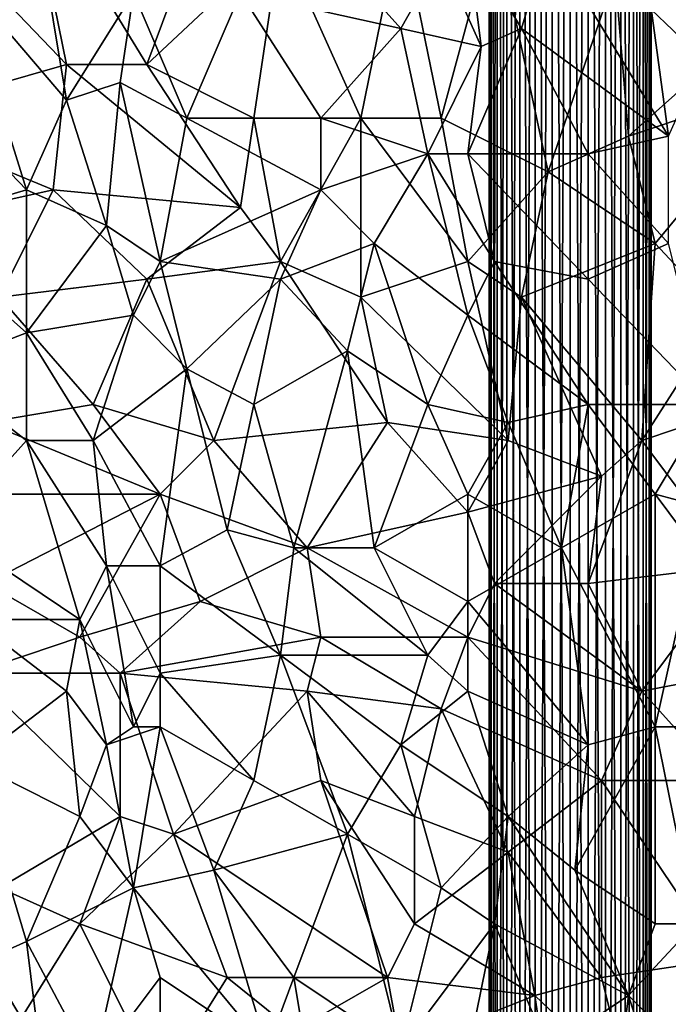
# Model space of a CAD drawing. Extents: x -0.3 to 0.3, y -0.266 to 0.266.
# Tile 253 of 256: x 0.116 to 0.18, y -0.076 to 0.022. Entities that reach past the tile are written whole.
import ezdxf

# ---------------------------------------------------------------- set-up
doc = ezdxf.new("R2010")
doc.units = 0

msp = doc.modelspace()

# ---------------------------------------------------------------- linework, layer by layer
for points in [[(0.162247, -0.186982, 0.31178), (0.162247, 0.132635, 0.31178), (0.162046, 0.13263, 0.31)], [(0.162046, -0.186977, 0.31), (0.162046, 0.13263, 0.31), (0.162247, 0.132635, 0.30822)], [(0.162046, -0.186977, 0.31), (0.162247, 0.132635, 0.30822), (0.162247, -0.186982, 0.30822)], [(0.162247, -0.186982, 0.31178), (0.162046, 0.13263, 0.31), (0.162046, -0.186977, 0.31)], [(0.162838, -0.186997, 0.313471), (0.162838, 0.132649, 0.313471), (0.162247, 0.132635, 0.31178)], [(0.162247, -0.186982, 0.30822), (0.162247, 0.132635, 0.30822), (0.162838, 0.132649, 0.306529)], [(0.162247, -0.186982, 0.30822), (0.162838, 0.132649, 0.306529), (0.162838, -0.186997, 0.306529)], [(0.162838, -0.186997, 0.313471), (0.162247, 0.132635, 0.31178), (0.162247, -0.186982, 0.31178)], [(0.163791, -0.18702, 0.314988), (0.163791, 0.132673, 0.314988), (0.162838, 0.132649, 0.313471)], [(0.162838, -0.186997, 0.306529), (0.162838, 0.132649, 0.306529), (0.163791, 0.132673, 0.305012)], [(0.162838, -0.186997, 0.306529), (0.163791, 0.132673, 0.305012), (0.163791, -0.18702, 0.305012)], [(0.163791, -0.18702, 0.314988), (0.162838, 0.132649, 0.313471), (0.162838, -0.186997, 0.313471)], [(0.165058, -0.187051, 0.316255), (0.165058, 0.132704, 0.316255), (0.163791, 0.132673, 0.314988)], [(0.163791, -0.18702, 0.305012), (0.163791, 0.132673, 0.305012), (0.165058, 0.132704, 0.303745)], [(0.163791, -0.18702, 0.305012), (0.165058, 0.132704, 0.303745), (0.165058, -0.187051, 0.303745)], [(0.165058, -0.187051, 0.316255), (0.163791, 0.132673, 0.314988), (0.163791, -0.18702, 0.314988)], [(0.166574, -0.187089, 0.317208), (0.166574, 0.132741, 0.317208), (0.165058, 0.132704, 0.316255)], [(0.165058, -0.187051, 0.303745), (0.165058, 0.132704, 0.303745), (0.166574, 0.132741, 0.302792)], [(0.165058, -0.187051, 0.303745), (0.166574, 0.132741, 0.302792), (0.166574, -0.187089, 0.302792)], [(0.166574, -0.187089, 0.317208), (0.165058, 0.132704, 0.316255), (0.165058, -0.187051, 0.316255)], [(0.168264, -0.18713, 0.317799), (0.168264, 0.132783, 0.317799), (0.166574, 0.132741, 0.317208)], [(0.166574, -0.187089, 0.302792), (0.166574, 0.132741, 0.302792), (0.168264, 0.132783, 0.302201)], [(0.166574, -0.187089, 0.302792), (0.168264, 0.132783, 0.302201), (0.168264, -0.18713, 0.302201)], [(0.168264, -0.18713, 0.317799), (0.166574, 0.132741, 0.317208), (0.166574, -0.187089, 0.317208)], [(0.170044, -0.187174, 0.318), (0.170044, 0.132826, 0.318), (0.168264, 0.132783, 0.317799)], [(0.168264, -0.18713, 0.302201), (0.168264, 0.132783, 0.302201), (0.170044, 0.132826, 0.302)], [(0.168264, -0.18713, 0.302201), (0.170044, 0.132826, 0.302), (0.170044, -0.187174, 0.302)], [(0.170044, -0.187174, 0.318), (0.168264, 0.132783, 0.317799), (0.168264, -0.18713, 0.317799)], [(0.171824, -0.187217, 0.317799), (0.171824, 0.13287, 0.317799), (0.170044, 0.132826, 0.318)], [(0.170044, -0.187174, 0.302), (0.170044, 0.132826, 0.302), (0.171824, 0.13287, 0.302201)], [(0.170044, -0.187174, 0.302), (0.171824, 0.13287, 0.302201), (0.171824, -0.187217, 0.302201)], [(0.171824, -0.187217, 0.317799), (0.170044, 0.132826, 0.318), (0.170044, -0.187174, 0.318)], [(0.173514, -0.187259, 0.317208), (0.173514, 0.132911, 0.317208), (0.171824, 0.13287, 0.317799)], [(0.171824, -0.187217, 0.302201), (0.171824, 0.13287, 0.302201), (0.173514, 0.132911, 0.302792)], [(0.171824, -0.187217, 0.302201), (0.173514, 0.132911, 0.302792), (0.173514, -0.187259, 0.302792)], [(0.173514, -0.187259, 0.317208), (0.171824, 0.13287, 0.317799), (0.171824, -0.187217, 0.317799)], [(0.17503, -0.187296, 0.316255), (0.17503, 0.132949, 0.316255), (0.173514, 0.132911, 0.317208)], [(0.173514, -0.187259, 0.302792), (0.173514, 0.132911, 0.302792), (0.17503, 0.132949, 0.303745)], [(0.173514, -0.187259, 0.302792), (0.17503, 0.132949, 0.303745), (0.17503, -0.187296, 0.303745)], [(0.17503, -0.187296, 0.316255), (0.173514, 0.132911, 0.317208), (0.173514, -0.187259, 0.317208)], [(0.176297, -0.187327, 0.314988), (0.176297, 0.13298, 0.314988), (0.17503, 0.132949, 0.316255)], [(0.17503, -0.187296, 0.303745), (0.17503, 0.132949, 0.303745), (0.176297, 0.13298, 0.305012)], [(0.17503, -0.187296, 0.303745), (0.176297, 0.13298, 0.305012), (0.176297, -0.187327, 0.305012)], [(0.176297, -0.187327, 0.314988), (0.17503, 0.132949, 0.316255), (0.17503, -0.187296, 0.316255)], [(0.17725, -0.187351, 0.313471), (0.17725, 0.133003, 0.313471), (0.176297, 0.13298, 0.314988)], [(0.176297, -0.187327, 0.305012), (0.176297, 0.13298, 0.305012), (0.17725, 0.133003, 0.306529)], [(0.176297, -0.187327, 0.305012), (0.17725, 0.133003, 0.306529), (0.17725, -0.187351, 0.306529)], [(0.17725, -0.187351, 0.313471), (0.176297, 0.13298, 0.314988), (0.176297, -0.187327, 0.314988)], [(0.177841, -0.187365, 0.31178), (0.177841, 0.133018, 0.31178), (0.17725, 0.133003, 0.313471)], [(0.17725, -0.187351, 0.306529), (0.17725, 0.133003, 0.306529), (0.177841, 0.133018, 0.30822)], [(0.17725, -0.187351, 0.306529), (0.177841, 0.133018, 0.30822), (0.177841, -0.187365, 0.30822)], [(0.177841, -0.187365, 0.31178), (0.17725, 0.133003, 0.313471), (0.17725, -0.187351, 0.313471)], [(0.178042, -0.18737, 0.31), (0.178042, 0.133023, 0.31), (0.177841, 0.133018, 0.31178)], [(0.177841, -0.187365, 0.30822), (0.177841, 0.133018, 0.30822), (0.178042, 0.133023, 0.31)], [(0.177841, -0.187365, 0.30822), (0.178042, 0.133023, 0.31), (0.178042, -0.18737, 0.31)], [(0.178042, -0.18737, 0.31), (0.177841, 0.133018, 0.31178), (0.177841, -0.187365, 0.31178)], [(0.120292, 0.017139, 0.70912), (0.108399, 0.029522, 0.709095), (0.116328, 0.036598, 0.709137)], [(0.120292, 0.017139, 0.70912), (0.116328, 0.036598, 0.709137), (0.12822, 0.017139, 0.709111)], [(0.116328, 0.036598, 0.709137), (0.133506, 0.031291, 0.709111), (0.12822, 0.017139, 0.709111)], [(0.177112, 0.029522, 0.772405), (0.183719, 0.018908, 0.772742), (0.179755, 0.034829, 0.772464)], [(0.12822, 0.017139, 0.709111), (0.133506, 0.031291, 0.709111), (0.141434, 0.029522, 0.709101)], [(0.141434, 0.029522, 0.709101), (0.153327, 0.031291, 0.709089), (0.149363, 0.011832, 0.709098)], [(0.149363, 0.011832, 0.709098), (0.153327, 0.031291, 0.709089), (0.157291, 0.011832, 0.709092)], [(0.157291, 0.011832, 0.709092), (0.153327, 0.031291, 0.709089), (0.162577, 0.031291, 0.70907)], [(0.167862, 0.006525, 0.709124), (0.157291, 0.011832, 0.709092), (0.162577, 0.031291, 0.70907)], [(0.162577, 0.031291, 0.70907), (0.174469, 0.025984, 0.709064), (0.167862, 0.006525, 0.709124)], [(0.101792, 0.011832, 0.709089), (0.108399, 0.029522, 0.709095), (0.120292, 0.017139, 0.70912)], [(0.120292, 0.013601, 0.767477), (0.117649, 0.029522, 0.767257), (0.109721, 0.025984, 0.766554)], [(0.120292, 0.013601, 0.767477), (0.126899, 0.024215, 0.768145), (0.117649, 0.029522, 0.767257)], [(0.138792, 0.011832, 0.709105), (0.12822, 0.017139, 0.709111), (0.141434, 0.029522, 0.709101)], [(0.153327, 0.020677, 0.770735), (0.145399, 0.029522, 0.769994), (0.13747, 0.024215, 0.769201)], [(0.149363, 0.011832, 0.709098), (0.138792, 0.011832, 0.709105), (0.141434, 0.029522, 0.709101)], [(0.157291, 0.027753, 0.771118), (0.145399, 0.029522, 0.769994), (0.153327, 0.020677, 0.770735)], [(0.159934, 0.029522, 0.771351), (0.157291, 0.027753, 0.771118), (0.161255, 0.018908, 0.771443)], [(0.16522, 0.020677, 0.771748), (0.167862, 0.029522, 0.771919), (0.159934, 0.029522, 0.771351)], [(0.161255, 0.018908, 0.771443), (0.16522, 0.020677, 0.771748), (0.159934, 0.029522, 0.771351)], [(0.179755, 0.010063, 0.77273), (0.167862, 0.029522, 0.771919), (0.16522, 0.020677, 0.771748)], [(0.179755, 0.010063, 0.77273), (0.177112, 0.029522, 0.772405), (0.167862, 0.029522, 0.771919)], [(0.183719, 0.017139, 0.709078), (0.174469, 0.025984, 0.709064), (0.191648, 0.029522, 0.709008)], [(0.177112, 0.029522, 0.772405), (0.179755, 0.010063, 0.77273), (0.183719, 0.018908, 0.772742)], [(0.153327, 0.020677, 0.770735), (0.161255, 0.018908, 0.771443), (0.157291, 0.027753, 0.771118)], [(0.116328, 0.004756, 0.767106), (0.109721, 0.025984, 0.766554), (0.104435, 0.017139, 0.766114)], [(0.116328, 0.004756, 0.767106), (0.120292, 0.013601, 0.767477), (0.109721, 0.025984, 0.766554)], [(0.167862, 0.006525, 0.709124), (0.174469, 0.025984, 0.709064), (0.175791, 0.010063, 0.70911)], [(0.175791, 0.010063, 0.70911), (0.174469, 0.025984, 0.709064), (0.183719, 0.017139, 0.709078)], [(0.120292, 0.013601, 0.767477), (0.125577, 0.01537, 0.767982), (0.126899, 0.024215, 0.768145)], [(0.132185, 0.011832, 0.768614), (0.126899, 0.024215, 0.768145), (0.125577, 0.01537, 0.767982)], [(0.132185, 0.011832, 0.768614), (0.13747, 0.024215, 0.769201), (0.126899, 0.024215, 0.768145)], [(0.145399, 0.011832, 0.769945), (0.13747, 0.024215, 0.769201), (0.132185, 0.011832, 0.768614)], [(0.145399, 0.011832, 0.769945), (0.153327, 0.020677, 0.770735), (0.13747, 0.024215, 0.769201)], [(0.145399, 0.011832, 0.769945), (0.15597, 0.008294, 0.771017), (0.153327, 0.020677, 0.770735)], [(0.161255, 0.018908, 0.771443), (0.153327, 0.020677, 0.770735), (0.15597, 0.008294, 0.771017)], [(0.159934, 0.008294, 0.771388), (0.16522, 0.020677, 0.771748), (0.161255, 0.018908, 0.771443)], [(0.171827, 0.008294, 0.772305), (0.16522, 0.020677, 0.771748), (0.159934, 0.008294, 0.771388)], [(0.171827, 0.008294, 0.772305), (0.179755, 0.010063, 0.77273), (0.16522, 0.020677, 0.771748)], [(0.159934, 0.008294, 0.771388), (0.161255, 0.018908, 0.771443), (0.15597, 0.008294, 0.771017)], [(0.11897, 0.004756, 0.70913), (0.101792, 0.011832, 0.709089), (0.120292, 0.017139, 0.70912)], [(0.104435, 0.001218, 0.766205), (0.116328, 0.004756, 0.767106), (0.104435, 0.017139, 0.766114)], [(0.11897, 0.004756, 0.70913), (0.120292, 0.017139, 0.70912), (0.13747, 0.002987, 0.709129)], [(0.13747, 0.002987, 0.709129), (0.120292, 0.017139, 0.70912), (0.12822, 0.017139, 0.709111)], [(0.13747, 0.002987, 0.709129), (0.12822, 0.017139, 0.709111), (0.138792, 0.011832, 0.709105)], [(0.191648, 0.01537, 0.709077), (0.175791, 0.010063, 0.70911), (0.183719, 0.017139, 0.709078)], [(0.124256, 0.001218, 0.767806), (0.125577, 0.01537, 0.767982), (0.120292, 0.013601, 0.767477)], [(0.129542, -0.00232, 0.768312), (0.125577, 0.01537, 0.767982), (0.124256, 0.001218, 0.767806)], [(0.129542, -0.00232, 0.768312), (0.132185, 0.011832, 0.768614), (0.125577, 0.01537, 0.767982)], [(0.178434, -0.000551, 0.709192), (0.175791, 0.010063, 0.70911), (0.191648, 0.01537, 0.709077)], [(0.185041, -0.007627, 0.709297), (0.178434, -0.000551, 0.709192), (0.191648, 0.01537, 0.709077)], [(0.124256, 0.001218, 0.767806), (0.120292, 0.013601, 0.767477), (0.116328, 0.004756, 0.767106)], [(0.103114, 0.001218, 0.709116), (0.101792, 0.011832, 0.709089), (0.11897, 0.004756, 0.70913)], [(0.129542, -0.00232, 0.768312), (0.145399, 0.004756, 0.769923), (0.132185, 0.011832, 0.768614)], [(0.145399, 0.004756, 0.769923), (0.145399, 0.011832, 0.769945), (0.132185, 0.011832, 0.768614)], [(0.141434, -0.00232, 0.709151), (0.13747, 0.002987, 0.709129), (0.138792, 0.011832, 0.709105)], [(0.141434, -0.00232, 0.709151), (0.138792, 0.011832, 0.709105), (0.149363, 0.011832, 0.709098)], [(0.149363, -0.005858, 0.709186), (0.141434, -0.00232, 0.709151), (0.149363, 0.011832, 0.709098)], [(0.145399, 0.004756, 0.769923), (0.15597, 0.008294, 0.771017), (0.145399, 0.011832, 0.769945)], [(0.159934, -0.00232, 0.709162), (0.149363, 0.011832, 0.709098), (0.157291, 0.011832, 0.709092)], [(0.149363, -0.005858, 0.709186), (0.149363, 0.011832, 0.709098), (0.159934, -0.00232, 0.709162)], [(0.159934, -0.00232, 0.709162), (0.157291, 0.011832, 0.709092), (0.167862, 0.006525, 0.709124)], [(0.178434, -0.000551, 0.709192), (0.167862, 0.006525, 0.709124), (0.175791, 0.010063, 0.70911)], [(0.171827, 0.008294, 0.772305), (0.179755, -0.000551, 0.77295), (0.179755, 0.010063, 0.77273)], [(0.150684, -0.000551, 0.770495), (0.15597, 0.008294, 0.771017), (0.145399, 0.004756, 0.769923)], [(0.159934, -0.007627, 0.771546), (0.15597, 0.008294, 0.771017), (0.150684, -0.000551, 0.770495)], [(0.162577, -0.00232, 0.771721), (0.159934, 0.008294, 0.771388), (0.15597, 0.008294, 0.771017)], [(0.159934, -0.007627, 0.771546), (0.162577, -0.00232, 0.771721), (0.15597, 0.008294, 0.771017)], [(0.171827, -0.004089, 0.772508), (0.171827, 0.008294, 0.772305), (0.159934, 0.008294, 0.771388)], [(0.162577, -0.00232, 0.771721), (0.171827, -0.004089, 0.772508), (0.159934, 0.008294, 0.771388)], [(0.179755, -0.000551, 0.77295), (0.171827, 0.008294, 0.772305), (0.171827, -0.004089, 0.772508)], [(0.16522, -0.005858, 0.709197), (0.159934, -0.00232, 0.709162), (0.167862, 0.006525, 0.709124)], [(0.16522, -0.005858, 0.709197), (0.167862, 0.006525, 0.709124), (0.178434, -0.000551, 0.709192)], [(0.113685, -0.005858, 0.709166), (0.103114, 0.001218, 0.709116), (0.11897, 0.004756, 0.70913)], [(0.104435, 0.001218, 0.766205), (0.116328, -0.009396, 0.76721), (0.116328, 0.004756, 0.767106)], [(0.113685, -0.005858, 0.709166), (0.11897, 0.004756, 0.70913), (0.12822, -0.004089, 0.70916)], [(0.124256, 0.001218, 0.767806), (0.116328, 0.004756, 0.767106), (0.116328, -0.009396, 0.76721)], [(0.12822, -0.004089, 0.70916), (0.11897, 0.004756, 0.70913), (0.13747, 0.002987, 0.709129)], [(0.141434, -0.004089, 0.769515), (0.145399, 0.004756, 0.769923), (0.129542, -0.00232, 0.768312)], [(0.141434, -0.004089, 0.769515), (0.150684, -0.000551, 0.770495), (0.145399, 0.004756, 0.769923)], [(0.12822, -0.004089, 0.70916), (0.13747, 0.002987, 0.709129), (0.141434, -0.00232, 0.709151)], [(0.107078, -0.012934, 0.766598), (0.116328, -0.009396, 0.76721), (0.104435, 0.001218, 0.766205)], [(0.126899, -0.007627, 0.768094), (0.124256, 0.001218, 0.767806), (0.116328, -0.009396, 0.76721)], [(0.126899, -0.007627, 0.768094), (0.129542, -0.00232, 0.768312), (0.124256, 0.001218, 0.767806)], [(0.148041, -0.011165, 0.77027), (0.150684, -0.000551, 0.770495), (0.141434, -0.004089, 0.769515)], [(0.148041, -0.011165, 0.77027), (0.15597, -0.016472, 0.771238), (0.150684, -0.000551, 0.770495)], [(0.150684, -0.000551, 0.770495), (0.15597, -0.016472, 0.771238), (0.159934, -0.007627, 0.771546)], [(0.16522, -0.005858, 0.709197), (0.178434, -0.000551, 0.709192), (0.177112, -0.02001, 0.709398)], [(0.179755, -0.000551, 0.77295), (0.171827, -0.004089, 0.772508), (0.183719, -0.016472, 0.773666)], [(0.178434, -0.000551, 0.709192), (0.185041, -0.007627, 0.709297), (0.177112, -0.02001, 0.709398)], [(0.126899, -0.007627, 0.768094), (0.132185, -0.012934, 0.768655), (0.129542, -0.00232, 0.768312)], [(0.134827, -0.02001, 0.709321), (0.12822, -0.004089, 0.70916), (0.141434, -0.00232, 0.709151)], [(0.132185, -0.012934, 0.768655), (0.141434, -0.004089, 0.769515), (0.129542, -0.00232, 0.768312)], [(0.152006, -0.018241, 0.709313), (0.134827, -0.02001, 0.709321), (0.141434, -0.00232, 0.709151)], [(0.152006, -0.018241, 0.709313), (0.141434, -0.00232, 0.709151), (0.149363, -0.005858, 0.709186)], [(0.149363, -0.005858, 0.709186), (0.159934, -0.00232, 0.709162), (0.163898, -0.02001, 0.70934)], [(0.171827, -0.016472, 0.772799), (0.162577, -0.00232, 0.771721), (0.159934, -0.007627, 0.771546)], [(0.163898, -0.02001, 0.70934), (0.159934, -0.00232, 0.709162), (0.16522, -0.005858, 0.709197)], [(0.171827, -0.016472, 0.772799), (0.171827, -0.004089, 0.772508), (0.162577, -0.00232, 0.771721)], [(0.122935, -0.016472, 0.709287), (0.113685, -0.005858, 0.709166), (0.12822, -0.004089, 0.70916)], [(0.122935, -0.016472, 0.709287), (0.12822, -0.004089, 0.70916), (0.134827, -0.02001, 0.709321)], [(0.132185, -0.012934, 0.768655), (0.138792, -0.016472, 0.76937), (0.141434, -0.004089, 0.769515)], [(0.148041, -0.011165, 0.77027), (0.141434, -0.004089, 0.769515), (0.138792, -0.016472, 0.76937)], [(0.171827, -0.016472, 0.772799), (0.183719, -0.016472, 0.773666), (0.171827, -0.004089, 0.772508)], [(0.122935, -0.016472, 0.709287), (0.112363, -0.018241, 0.709301), (0.113685, -0.005858, 0.709166)], [(0.152006, -0.018241, 0.709313), (0.149363, -0.005858, 0.709186), (0.163898, -0.02001, 0.70934)], [(0.163898, -0.02001, 0.70934), (0.16522, -0.005858, 0.709197), (0.173148, -0.023549, 0.709433)], [(0.173148, -0.023549, 0.709433), (0.16522, -0.005858, 0.709197), (0.177112, -0.02001, 0.709398)], [(0.116328, -0.009396, 0.76721), (0.122935, -0.02001, 0.767917), (0.126899, -0.007627, 0.768094)], [(0.122935, -0.02001, 0.767917), (0.132185, -0.012934, 0.768655), (0.126899, -0.007627, 0.768094)], [(0.163898, -0.018241, 0.772107), (0.159934, -0.007627, 0.771546), (0.15597, -0.016472, 0.771238)], [(0.163898, -0.018241, 0.772107), (0.171827, -0.016472, 0.772799), (0.159934, -0.007627, 0.771546)], [(0.187684, -0.016472, 0.709437), (0.177112, -0.02001, 0.709398), (0.185041, -0.007627, 0.709297)], [(0.116328, -0.02001, 0.767381), (0.116328, -0.009396, 0.76721), (0.107078, -0.012934, 0.766598)], [(0.116328, -0.02001, 0.767381), (0.122935, -0.02001, 0.767917), (0.116328, -0.009396, 0.76721)], [(0.148041, -0.011165, 0.77027), (0.138792, -0.016472, 0.76937), (0.142756, -0.030625, 0.770032)], [(0.150684, -0.030625, 0.770893), (0.148041, -0.011165, 0.77027), (0.142756, -0.030625, 0.770032)], [(0.150684, -0.030625, 0.770893), (0.15597, -0.016472, 0.771238), (0.148041, -0.011165, 0.77027)], [(0.108399, -0.028856, 0.767033), (0.116328, -0.02001, 0.767381), (0.107078, -0.012934, 0.766598)], [(0.129542, -0.032394, 0.768756), (0.132185, -0.012934, 0.768655), (0.122935, -0.02001, 0.767917)], [(0.129542, -0.032394, 0.768756), (0.136149, -0.028856, 0.769339), (0.132185, -0.012934, 0.768655)], [(0.136149, -0.028856, 0.769339), (0.138792, -0.016472, 0.76937), (0.132185, -0.012934, 0.768655)], [(0.112363, -0.018241, 0.709301), (0.122935, -0.016472, 0.709287), (0.129542, -0.025318, 0.709398)], [(0.129542, -0.025318, 0.709398), (0.122935, -0.016472, 0.709287), (0.134827, -0.02001, 0.709321)], [(0.136149, -0.028856, 0.769339), (0.142756, -0.030625, 0.770032), (0.138792, -0.016472, 0.76937)], [(0.159934, -0.025318, 0.771827), (0.15597, -0.016472, 0.771238), (0.150684, -0.030625, 0.770893)], [(0.15597, -0.016472, 0.771238), (0.159934, -0.025318, 0.771827), (0.163898, -0.018241, 0.772107)], [(0.169184, -0.030625, 0.772905), (0.171827, -0.016472, 0.772799), (0.163898, -0.018241, 0.772107)], [(0.169184, -0.030625, 0.772905), (0.178434, -0.025318, 0.773596), (0.171827, -0.016472, 0.772799)], [(0.171827, -0.016472, 0.772799), (0.178434, -0.025318, 0.773596), (0.183719, -0.016472, 0.773666)], [(0.186362, -0.032394, 0.709717), (0.177112, -0.02001, 0.709398), (0.187684, -0.016472, 0.709437)], [(0.178434, -0.025318, 0.773596), (0.185041, -0.027087, 0.774116), (0.183719, -0.016472, 0.773666)], [(0.107078, -0.025318, 0.70939), (0.112363, -0.018241, 0.709301), (0.129542, -0.025318, 0.709398)], [(0.144077, -0.030625, 0.709494), (0.134827, -0.02001, 0.709321), (0.152006, -0.018241, 0.709313)], [(0.159934, -0.027087, 0.709437), (0.144077, -0.030625, 0.709494), (0.152006, -0.018241, 0.709313)], [(0.159934, -0.027087, 0.709437), (0.152006, -0.018241, 0.709313), (0.163898, -0.02001, 0.70934)], [(0.159934, -0.025318, 0.771827), (0.169184, -0.030625, 0.772905), (0.163898, -0.018241, 0.772107)], [(0.121613, -0.037701, 0.768201), (0.116328, -0.02001, 0.767381), (0.108399, -0.028856, 0.767033)], [(0.124256, -0.032394, 0.76829), (0.122935, -0.02001, 0.767917), (0.116328, -0.02001, 0.767381)], [(0.121613, -0.037701, 0.768201), (0.124256, -0.032394, 0.76829), (0.116328, -0.02001, 0.767381)], [(0.122935, -0.02001, 0.767917), (0.124256, -0.032394, 0.76829), (0.129542, -0.032394, 0.768756)], [(0.144077, -0.030625, 0.709494), (0.129542, -0.025318, 0.709398), (0.134827, -0.02001, 0.709321)], [(0.159934, -0.027087, 0.709437), (0.163898, -0.02001, 0.70934), (0.173148, -0.023549, 0.709433)], [(0.171827, -0.034163, 0.70962), (0.177112, -0.02001, 0.709398), (0.186362, -0.032394, 0.709717)], [(0.171827, -0.034163, 0.70962), (0.173148, -0.023549, 0.709433), (0.177112, -0.02001, 0.709398)], [(0.159934, -0.027087, 0.709437), (0.173148, -0.023549, 0.709433), (0.162577, -0.034163, 0.709578)], [(0.162577, -0.034163, 0.709578), (0.173148, -0.023549, 0.709433), (0.171827, -0.034163, 0.70962)], [(0.112363, -0.034163, 0.709567), (0.107078, -0.025318, 0.70939), (0.129542, -0.025318, 0.709398)], [(0.112363, -0.034163, 0.709567), (0.129542, -0.025318, 0.709398), (0.121613, -0.03947, 0.70972)], [(0.121613, -0.03947, 0.70972), (0.129542, -0.025318, 0.709398), (0.133506, -0.035932, 0.709607)], [(0.133506, -0.035932, 0.709607), (0.129542, -0.025318, 0.709398), (0.144077, -0.030625, 0.709494)], [(0.159934, -0.035932, 0.772041), (0.159934, -0.025318, 0.771827), (0.150684, -0.030625, 0.770893)], [(0.159934, -0.035932, 0.772041), (0.169184, -0.030625, 0.772905), (0.159934, -0.025318, 0.771827)], [(0.178434, -0.048315, 0.774336), (0.178434, -0.025318, 0.773596), (0.169184, -0.030625, 0.772905)], [(0.182398, -0.030625, 0.774083), (0.185041, -0.027087, 0.774116), (0.178434, -0.025318, 0.773596)], [(0.178434, -0.048315, 0.774336), (0.182398, -0.030625, 0.774083), (0.178434, -0.025318, 0.773596)], [(0.159934, -0.03947, 0.709699), (0.144077, -0.030625, 0.709494), (0.159934, -0.027087, 0.709437)], [(0.159934, -0.03947, 0.709699), (0.159934, -0.027087, 0.709437), (0.162577, -0.034163, 0.709578)], [(0.111042, -0.037701, 0.767452), (0.121613, -0.037701, 0.768201), (0.108399, -0.028856, 0.767033)], [(0.141434, -0.041239, 0.770146), (0.136149, -0.028856, 0.769339), (0.129542, -0.032394, 0.768756)], [(0.141434, -0.041239, 0.770146), (0.142756, -0.030625, 0.770032), (0.136149, -0.028856, 0.769339)], [(0.145399, -0.03947, 0.709702), (0.133506, -0.035932, 0.709607), (0.144077, -0.030625, 0.709494)], [(0.141434, -0.041239, 0.770146), (0.15597, -0.041239, 0.771715), (0.142756, -0.030625, 0.770032)], [(0.15597, -0.041239, 0.771715), (0.150684, -0.030625, 0.770893), (0.142756, -0.030625, 0.770032)], [(0.145399, -0.03947, 0.709702), (0.144077, -0.030625, 0.709494), (0.159934, -0.03947, 0.709699)], [(0.15597, -0.041239, 0.771715), (0.159934, -0.035932, 0.772041), (0.150684, -0.030625, 0.770893)], [(0.159934, -0.035932, 0.772041), (0.171827, -0.050084, 0.773688), (0.169184, -0.030625, 0.772905)], [(0.171827, -0.050084, 0.773688), (0.178434, -0.048315, 0.774336), (0.169184, -0.030625, 0.772905)], [(0.183719, -0.048315, 0.774808), (0.182398, -0.030625, 0.774083), (0.178434, -0.048315, 0.774336)], [(0.126899, -0.048315, 0.768956), (0.124256, -0.032394, 0.76829), (0.121613, -0.037701, 0.768201)], [(0.129542, -0.043008, 0.769033), (0.129542, -0.032394, 0.768756), (0.124256, -0.032394, 0.76829)], [(0.126899, -0.048315, 0.768956), (0.129542, -0.043008, 0.769033), (0.124256, -0.032394, 0.76829)], [(0.141434, -0.041239, 0.770146), (0.129542, -0.032394, 0.768756), (0.129542, -0.043008, 0.769033)], [(0.186362, -0.032394, 0.709717), (0.177112, -0.044777, 0.709931), (0.171827, -0.034163, 0.70962)], [(0.177112, -0.044777, 0.709931), (0.186362, -0.032394, 0.709717), (0.186362, -0.043008, 0.709986)], [(0.111042, -0.043008, 0.709824), (0.112363, -0.034163, 0.709567), (0.121613, -0.03947, 0.70972)], [(0.159934, -0.03947, 0.709699), (0.162577, -0.034163, 0.709578), (0.177112, -0.044777, 0.709931)], [(0.162577, -0.034163, 0.709578), (0.171827, -0.034163, 0.70962), (0.177112, -0.044777, 0.709931)], [(0.125577, -0.043008, 0.70983), (0.121613, -0.03947, 0.70972), (0.133506, -0.035932, 0.709607)], [(0.125577, -0.043008, 0.70983), (0.133506, -0.035932, 0.709607), (0.145399, -0.03947, 0.709702)], [(0.15597, -0.041239, 0.771715), (0.159934, -0.044777, 0.772252), (0.159934, -0.035932, 0.772041)], [(0.159934, -0.044777, 0.772252), (0.171827, -0.050084, 0.773688), (0.159934, -0.035932, 0.772041)], [(0.120292, -0.044777, 0.768316), (0.121613, -0.037701, 0.768201), (0.111042, -0.037701, 0.767452)], [(0.111042, -0.051853, 0.767962), (0.120292, -0.044777, 0.768316), (0.111042, -0.037701, 0.767452)], [(0.121613, -0.037701, 0.768201), (0.120292, -0.044777, 0.768316), (0.124256, -0.050084, 0.768795)], [(0.124256, -0.050084, 0.768795), (0.126899, -0.048315, 0.768956), (0.121613, -0.037701, 0.768201)], [(0.111042, -0.043008, 0.709824), (0.121613, -0.03947, 0.70972), (0.125577, -0.043008, 0.70983)], [(0.125577, -0.043008, 0.70983), (0.145399, -0.03947, 0.709702), (0.144077, -0.044777, 0.70987)], [(0.144077, -0.044777, 0.70987), (0.145399, -0.03947, 0.709702), (0.157291, -0.046546, 0.709909)], [(0.157291, -0.046546, 0.709909), (0.145399, -0.03947, 0.709702), (0.159934, -0.03947, 0.709699)], [(0.173148, -0.053622, 0.710184), (0.157291, -0.046546, 0.709909), (0.159934, -0.03947, 0.709699)], [(0.173148, -0.053622, 0.710184), (0.159934, -0.03947, 0.709699), (0.177112, -0.044777, 0.709931)], [(0.138792, -0.053622, 0.770235), (0.141434, -0.041239, 0.770146), (0.129542, -0.043008, 0.769033)], [(0.138792, -0.053622, 0.770235), (0.148041, -0.058929, 0.77134), (0.141434, -0.041239, 0.770146)], [(0.153327, -0.050084, 0.771651), (0.15597, -0.041239, 0.771715), (0.141434, -0.041239, 0.770146)], [(0.148041, -0.058929, 0.77134), (0.153327, -0.050084, 0.771651), (0.141434, -0.041239, 0.770146)], [(0.153327, -0.050084, 0.771651), (0.159934, -0.044777, 0.772252), (0.15597, -0.041239, 0.771715)], [(0.125577, -0.05716, 0.710388), (0.111042, -0.043008, 0.709824), (0.125577, -0.043008, 0.70983)], [(0.113685, -0.064236, 0.710678), (0.111042, -0.043008, 0.709824), (0.125577, -0.05716, 0.710388)], [(0.130863, -0.058929, 0.710433), (0.125577, -0.043008, 0.70983), (0.144077, -0.044777, 0.70987)], [(0.125577, -0.05716, 0.710388), (0.125577, -0.043008, 0.70983), (0.130863, -0.058929, 0.710433)], [(0.126899, -0.048315, 0.768956), (0.129542, -0.048315, 0.769185), (0.129542, -0.043008, 0.769033)], [(0.138792, -0.053622, 0.770235), (0.129542, -0.043008, 0.769033), (0.129542, -0.048315, 0.769185)], [(0.185041, -0.053622, 0.710318), (0.177112, -0.044777, 0.709931), (0.186362, -0.043008, 0.709986)], [(0.121613, -0.05716, 0.768848), (0.120292, -0.044777, 0.768316), (0.111042, -0.051853, 0.767962)], [(0.121613, -0.05716, 0.768848), (0.124256, -0.050084, 0.768795), (0.120292, -0.044777, 0.768316)], [(0.130863, -0.058929, 0.710433), (0.144077, -0.044777, 0.70987), (0.145399, -0.053622, 0.71018)], [(0.154648, -0.05716, 0.710291), (0.144077, -0.044777, 0.70987), (0.157291, -0.046546, 0.709909)], [(0.145399, -0.053622, 0.71018), (0.144077, -0.044777, 0.70987), (0.154648, -0.05716, 0.710291)], [(0.153327, -0.050084, 0.771651), (0.163898, -0.05716, 0.773002), (0.159934, -0.044777, 0.772252)], [(0.159934, -0.044777, 0.772252), (0.163898, -0.05716, 0.773002), (0.171827, -0.050084, 0.773688)], [(0.173148, -0.053622, 0.710184), (0.177112, -0.044777, 0.709931), (0.185041, -0.053622, 0.710318)], [(0.154648, -0.05716, 0.710291), (0.157291, -0.046546, 0.709909), (0.163898, -0.060698, 0.710412)], [(0.163898, -0.060698, 0.710412), (0.157291, -0.046546, 0.709909), (0.173148, -0.053622, 0.710184)], [(0.124256, -0.050084, 0.768795), (0.129542, -0.048315, 0.769185), (0.126899, -0.048315, 0.768956)], [(0.126899, -0.064236, 0.769517), (0.129542, -0.048315, 0.769185), (0.124256, -0.050084, 0.768795)], [(0.126899, -0.064236, 0.769517), (0.134827, -0.062467, 0.770146), (0.129542, -0.048315, 0.769185)], [(0.134827, -0.062467, 0.770146), (0.138792, -0.053622, 0.770235), (0.129542, -0.048315, 0.769185)], [(0.170505, -0.062467, 0.773883), (0.178434, -0.048315, 0.774336), (0.171827, -0.050084, 0.773688)], [(0.178434, -0.048315, 0.774336), (0.170505, -0.062467, 0.773883), (0.178434, -0.067774, 0.774936)], [(0.182398, -0.067774, 0.775332), (0.183719, -0.048315, 0.774808), (0.178434, -0.048315, 0.774336)], [(0.178434, -0.067774, 0.774936), (0.182398, -0.067774, 0.775332), (0.178434, -0.048315, 0.774336)], [(0.126899, -0.064236, 0.769517), (0.124256, -0.050084, 0.768795), (0.121613, -0.05716, 0.768848)], [(0.157291, -0.064236, 0.772482), (0.153327, -0.050084, 0.771651), (0.148041, -0.058929, 0.77134)], [(0.157291, -0.064236, 0.772482), (0.163898, -0.05716, 0.773002), (0.153327, -0.050084, 0.771651)], [(0.163898, -0.05716, 0.773002), (0.170505, -0.062467, 0.773883), (0.171827, -0.050084, 0.773688)], [(0.112363, -0.071312, 0.768857), (0.116328, -0.069543, 0.768984), (0.111042, -0.051853, 0.767962)], [(0.121613, -0.05716, 0.768848), (0.111042, -0.051853, 0.767962), (0.116328, -0.069543, 0.768984)], [(0.130863, -0.058929, 0.710433), (0.145399, -0.053622, 0.71018), (0.152006, -0.073081, 0.710904)], [(0.134827, -0.062467, 0.770146), (0.148041, -0.058929, 0.77134), (0.138792, -0.053622, 0.770235)], [(0.154648, -0.067774, 0.710697), (0.145399, -0.053622, 0.71018), (0.154648, -0.05716, 0.710291)], [(0.154648, -0.067774, 0.710697), (0.152006, -0.073081, 0.710904), (0.145399, -0.053622, 0.71018)], [(0.173148, -0.053622, 0.710184), (0.173148, -0.073081, 0.710911), (0.163898, -0.060698, 0.710412)], [(0.185041, -0.071312, 0.710941), (0.173148, -0.053622, 0.710184), (0.185041, -0.053622, 0.710318)], [(0.185041, -0.071312, 0.710941), (0.173148, -0.073081, 0.710911), (0.173148, -0.053622, 0.710184)], [(0.121613, -0.067774, 0.710807), (0.113685, -0.064236, 0.710678), (0.125577, -0.05716, 0.710388)], [(0.116328, -0.069543, 0.768984), (0.126899, -0.064236, 0.769517), (0.121613, -0.05716, 0.768848)], [(0.125577, -0.05716, 0.710388), (0.130863, -0.058929, 0.710433), (0.121613, -0.067774, 0.710807)], [(0.154648, -0.067774, 0.710697), (0.154648, -0.05716, 0.710291), (0.163898, -0.060698, 0.710412)], [(0.162577, -0.067774, 0.773157), (0.163898, -0.05716, 0.773002), (0.157291, -0.064236, 0.772482)], [(0.175791, -0.07485, 0.774845), (0.163898, -0.05716, 0.773002), (0.162577, -0.067774, 0.773157)], [(0.175791, -0.07485, 0.774845), (0.170505, -0.062467, 0.773883), (0.163898, -0.05716, 0.773002)], [(0.136149, -0.073081, 0.710944), (0.121613, -0.067774, 0.710807), (0.130863, -0.058929, 0.710433)], [(0.152006, -0.073081, 0.710904), (0.136149, -0.073081, 0.710944), (0.130863, -0.058929, 0.710433)], [(0.142756, -0.073081, 0.771296), (0.148041, -0.058929, 0.77134), (0.134827, -0.062467, 0.770146)], [(0.142756, -0.073081, 0.771296), (0.153327, -0.080157, 0.77258), (0.148041, -0.058929, 0.77134)], [(0.148041, -0.058929, 0.77134), (0.153327, -0.080157, 0.77258), (0.157291, -0.064236, 0.772482)], [(0.166541, -0.07485, 0.710959), (0.154648, -0.067774, 0.710697), (0.163898, -0.060698, 0.710412)], [(0.173148, -0.073081, 0.710911), (0.166541, -0.07485, 0.710959), (0.163898, -0.060698, 0.710412)], [(0.140113, -0.080157, 0.771311), (0.134827, -0.062467, 0.770146), (0.126899, -0.064236, 0.769517)], [(0.140113, -0.080157, 0.771311), (0.142756, -0.073081, 0.771296), (0.134827, -0.062467, 0.770146)], [(0.175791, -0.07485, 0.774845), (0.178434, -0.067774, 0.774936), (0.170505, -0.062467, 0.773883)], [(0.115006, -0.078388, 0.711205), (0.113685, -0.064236, 0.710678), (0.121613, -0.067774, 0.710807)], [(0.122935, -0.081926, 0.769933), (0.126899, -0.064236, 0.769517), (0.116328, -0.069543, 0.768984)], [(0.122935, -0.081926, 0.769933), (0.129542, -0.073081, 0.770072), (0.126899, -0.064236, 0.769517)], [(0.129542, -0.073081, 0.770072), (0.140113, -0.080157, 0.771311), (0.126899, -0.064236, 0.769517)], [(0.153327, -0.080157, 0.77258), (0.162577, -0.067774, 0.773157), (0.157291, -0.064236, 0.772482)], [(0.129542, -0.083695, 0.711333), (0.115006, -0.078388, 0.711205), (0.121613, -0.067774, 0.710807)], [(0.129542, -0.083695, 0.711333), (0.121613, -0.067774, 0.710807), (0.136149, -0.073081, 0.710944)], [(0.166541, -0.07485, 0.710959), (0.152006, -0.073081, 0.710904), (0.154648, -0.067774, 0.710697)], [(0.158613, -0.087233, 0.773335), (0.162577, -0.067774, 0.773157), (0.153327, -0.080157, 0.77258)], [(0.158613, -0.087233, 0.773335), (0.167862, -0.080157, 0.774089), (0.162577, -0.067774, 0.773157)], [(0.167862, -0.080157, 0.774089), (0.175791, -0.07485, 0.774845), (0.162577, -0.067774, 0.773157)], [(0.175791, -0.07485, 0.774845), (0.182398, -0.067774, 0.775332), (0.178434, -0.067774, 0.774936)], [(0.181076, -0.080157, 0.775532), (0.182398, -0.067774, 0.775332), (0.175791, -0.07485, 0.774845)], [(0.112363, -0.071312, 0.768857), (0.117649, -0.080157, 0.769523), (0.116328, -0.069543, 0.768984)], [(0.117649, -0.080157, 0.769523), (0.122935, -0.081926, 0.769933), (0.116328, -0.069543, 0.768984)], [(0.111042, -0.081926, 0.769273), (0.117649, -0.080157, 0.769523), (0.112363, -0.071312, 0.768857)], [(0.175791, -0.083695, 0.71125), (0.173148, -0.073081, 0.710911), (0.185041, -0.071312, 0.710941)], [(0.175791, -0.083695, 0.71125), (0.185041, -0.071312, 0.710941), (0.186362, -0.083695, 0.71128)], [(0.129542, -0.083695, 0.770511), (0.129542, -0.073081, 0.770072), (0.122935, -0.081926, 0.769933)], [(0.129542, -0.083695, 0.711333), (0.136149, -0.073081, 0.710944), (0.142756, -0.078388, 0.71112)], [(0.140113, -0.080157, 0.771311), (0.129542, -0.073081, 0.770072), (0.129542, -0.083695, 0.770511)], [(0.142756, -0.078388, 0.71112), (0.136149, -0.073081, 0.710944), (0.152006, -0.073081, 0.710904)], [(0.140113, -0.080157, 0.771311), (0.145399, -0.089002, 0.772146), (0.142756, -0.073081, 0.771296)], [(0.153327, -0.080157, 0.711152), (0.142756, -0.078388, 0.71112), (0.152006, -0.073081, 0.710904)], [(0.145399, -0.089002, 0.772146), (0.153327, -0.080157, 0.77258), (0.142756, -0.073081, 0.771296)], [(0.153327, -0.080157, 0.711152), (0.152006, -0.073081, 0.710904), (0.166541, -0.07485, 0.710959)], [(0.175791, -0.083695, 0.71125), (0.166541, -0.07485, 0.710959), (0.173148, -0.073081, 0.710911)], [(0.153327, -0.080157, 0.711152), (0.166541, -0.07485, 0.710959), (0.167862, -0.083695, 0.711239)], [(0.167862, -0.083695, 0.711239), (0.166541, -0.07485, 0.710959), (0.175791, -0.083695, 0.71125)], [(0.174469, -0.085464, 0.77499), (0.175791, -0.07485, 0.774845), (0.167862, -0.080157, 0.774089)], [(0.174469, -0.085464, 0.77499), (0.179707, -0.087233, 0.775579), (0.175791, -0.07485, 0.774845)], [(0.179707, -0.087233, 0.775579), (0.181076, -0.080157, 0.775532), (0.175791, -0.07485, 0.774845)]]:
    msp.add_3dface(points)

doc.saveas('drawing.dxf')
